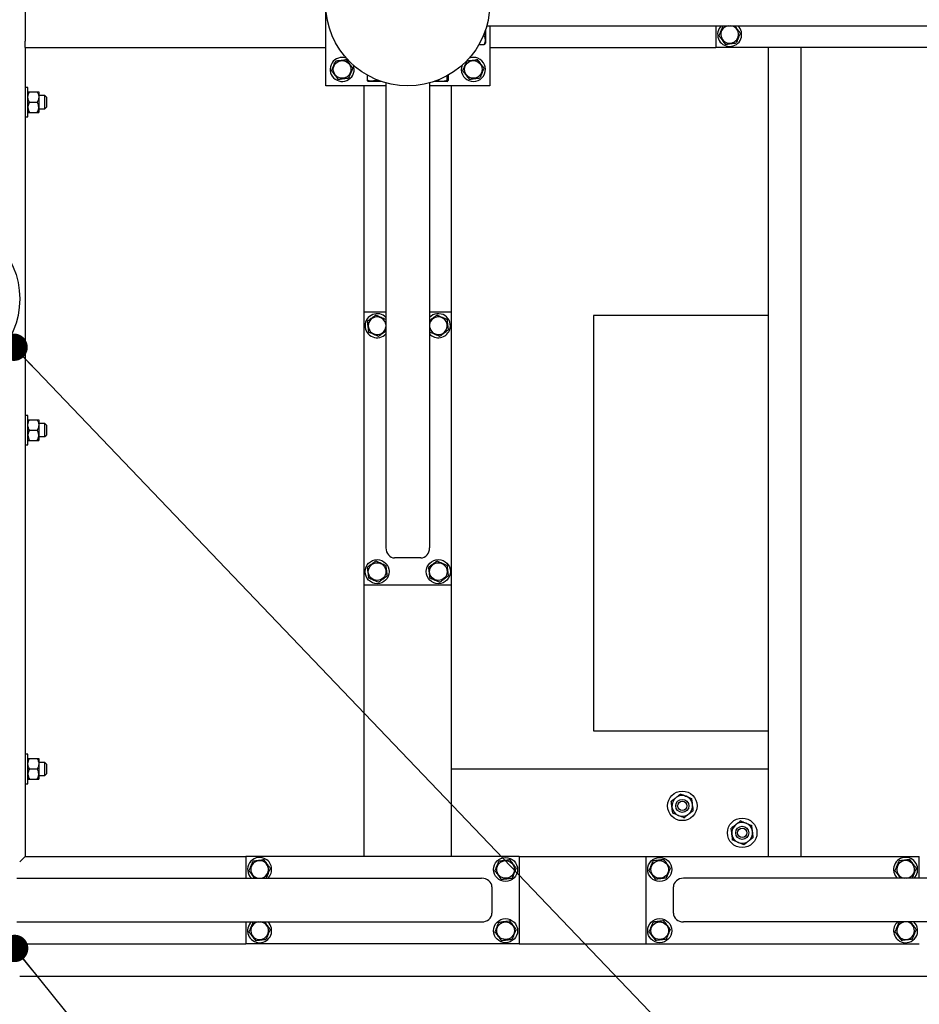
# Model space of a CAD drawing. Header units: millimetres. Extents: x 5 to 589, y 5 to 415.
# Tile 115 of 126: x 506 to 539, y 217 to 253. Entities that reach past the tile are written whole.
import ezdxf

# ---------------------------------------------------------------- set-up
doc = ezdxf.new("R2010")
doc.units = ezdxf.units.MM
doc.layers.add('COTES', color=1, linetype='Continuous')
doc.layers.add('NOTES', color=6, linetype='Continuous')
doc.layers.add('TRAIT-FORT', color=4, linetype='Continuous', lineweight=25)
doc.styles.add('SLDTEXTSTYLE0', font='TXT', dxfattribs={"width": 0.75})
doc.dimstyles.new('SLDDIMSTYLE0', dxfattribs={"dimtxt": 3, "dimasz": 2, "dimexe": 0, "dimexo": 0.0625, "dimgap": 0.75, "dimtad": 1, "dimdec": 0, "dimlfac": 25, "dimrnd": 1e-09, "dimzin": 12, "dimdsep": 46, "dimtxsty": 'SLDTEXTSTYLE0', "dimsah": 1, "dimcen": 0.09, "dimadec": 0, "dimazin": 3, "dimtfac": 1, "dimtdec": 0, "dimtofl": 0, "dimtmove": 0, "dimatfit": 3, "dimfxl": 1, "dimfrac": 2, "dimtolj": 1, "dimtzin": 12, "dimarcsym": 0})
doc.dimstyles.new('SLDDIMSTYLE2', dxfattribs={"dimtxt": 0.18, "dimasz": 1, "dimexe": 0, "dimexo": 0.0625, "dimgap": 0, "dimtad": 0, "dimtih": 1, "dimtoh": 1, "dimdec": 0, "dimrnd": 1e-09, "dimzin": 0, "dimdsep": 46, "dimtxsty": 'Standard', "dimblk1": 'DOT', "dimblk2": 'DOT', "dimsah": 1, "dimcen": 0.09, "dimadec": 0, "dimazin": 0, "dimtfac": 1, "dimtdec": 0, "dimtofl": 0, "dimtmove": 0, "dimatfit": 3, "dimldrblk": 'DOT', "dimfxl": 1, "dimfrac": 2, "dimtolj": 1, "dimtzin": 0, "dimarcsym": 0})

# ---------------------------------------------------------------- blocks, each defined once
blk = doc.blocks.new('_D_19')
at = {"layer": 'COTES', "color": 1, "transparency": 16777216}
for p, q in [((553.761, 218.255), (574.034, 218.255)), ((573.034, 218.255), (573.034, 186.655)), ((504.961, 186.655), (574.034, 186.655))]:
    blk.add_line(p, q, dxfattribs=at)
for points in [[(573.034, 218.255), (572.534, 216.255), (573.534, 216.255)], [(573.034, 186.655), (573.534, 188.655), (572.534, 188.655)]]:
    blk.add_solid(points, dxfattribs=at)
at = {"layer": 'COTES', "color": 1, "transparency": 16777216, "insert": (569.167, 199.13), "char_height": 3, "attachment_point": 1, "rotation": 90, "style": 'SLDTEXTSTYLE0'}
blk.add_mtext('790', dxfattribs=at)
blk = doc.blocks.new('_D_31')
at = {"layer": 'COTES', "color": 1, "transparency": 16777216}
for p, q in [((552.761, 217.255), (552.761, 171.231)), ((503.961, 185.655), (503.961, 171.231)), ((552.761, 172.231), (503.961, 172.231))]:
    blk.add_line(p, q, dxfattribs=at)
for points in [[(503.961, 172.231), (505.961, 171.731), (505.961, 172.731)], [(552.761, 172.231), (550.761, 172.731), (550.761, 171.731)]]:
    blk.add_solid(points, dxfattribs=at)
at = {"layer": 'COTES', "color": 1, "transparency": 16777216, "insert": (523.928, 176.099), "char_height": 3, "attachment_point": 1, "style": 'SLDTEXTSTYLE0'}
blk.add_mtext('1220', dxfattribs=at)
blk = doc.blocks.new('_Dot')
at = {"color": 0, "linetype": 'ByBlock', "lineweight": -2}
blk.add_line((-0.5, 0), (-1, 0), dxfattribs=at)
at = {"color": 0, "linetype": 'ByBlock', "const_width": 0.5}
blk.add_lwpolyline([(-0.25, 0, 1), (0.25, 0, 1)], format="xyb", close=True, dxfattribs=at)

msp = doc.modelspace()

# ---------------------------------------------------------------- linework, layer by layer
at = {"layer": 'TRAIT-FORT', "color": 4, "linetype": 'Continuous', "lineweight": 25}
for p, q in [((516.961, 250.855), (516.961, 256.855)), ((505.961, 255.215), (505.961, 252.495)), ((522.852, 253.055), (539.865, 253.055)), ((522.961, 253.055), (522.961, 250.855)), ((531.241, 253.055), (531.241, 252.255)), ((531.504, 253.048), (531.559, 253.055)), ((522.724, 252.686), (522.761, 252.686)), ((522.801, 252.888), (522.801, 252.412)), ((505.961, 252.255), (505.961, 252.495)), ((505.961, 252.255), (516.961, 252.255)), ((505.961, 252.255), (505.961, 222.655)), ((522.569, 252.373), (522.761, 252.373)), ((522.79, 252.392), (522.801, 252.412)), ((522.961, 252.255), (531.241, 252.255)), ((541.241, 252.255), (531.241, 252.255)), ((533.161, 222.655), (533.161, 252.255)), ((534.361, 222.655), (534.361, 252.255)), ((518.479, 251.246), (518.479, 251.055)), ((521.394, 251.219), (521.394, 251.055)), ((521.443, 251.246), (521.443, 251.055)), ((519.161, 250.855), (516.961, 250.855)), ((518.361, 242.575), (518.361, 250.855)), ((518.498, 251.026), (518.518, 251.015)), ((518.994, 251.015), (518.518, 251.015)), ((518.792, 251.092), (518.792, 251.055)), ((519.161, 250.964), (519.161, 233.95)), ((520.761, 250.964), (520.761, 233.95)), ((522.961, 250.855), (520.761, 250.855)), ((521.404, 251.015), (520.928, 251.015)), ((521.404, 251.015), (521.423, 251.026)), ((521.561, 242.575), (521.561, 250.855)), ((506.061, 250.795), (505.961, 250.795)), ((506.061, 250.342), (506.061, 250.795)), ((506.12, 250.635), (506.402, 250.635)), ((506.461, 250.635), (506.461, 250.445)), ((506.681, 250.495), (506.461, 250.495)), ((506.461, 250.445), (506.461, 250.065)), ((506.741, 250.435), (506.681, 250.495)), ((506.681, 250.255), (506.681, 250.495)), ((506.061, 249.715), (506.061, 250.342)), ((506.12, 250.255), (506.402, 250.255)), ((506.681, 250.015), (506.681, 250.255)), ((506.741, 250.435), (506.741, 250.255)), ((506.741, 250.255), (506.741, 250.075)), ((506.12, 249.875), (506.402, 249.875)), ((506.461, 250.065), (506.461, 249.875)), ((506.461, 250.015), (506.681, 250.015)), ((506.681, 250.015), (506.741, 250.075)), ((505.961, 249.715), (506.061, 249.715)), ((519.161, 242.575), (518.361, 242.575)), ((518.361, 232.575), (518.361, 242.575)), ((521.561, 242.575), (520.761, 242.575)), ((521.561, 232.575), (521.561, 242.575)), ((519.154, 242.312), (519.161, 242.257)), ((526.761, 242.455), (526.761, 227.255)), ((533.161, 242.455), (526.761, 242.455)), ((506.061, 238.795), (505.961, 238.795)), ((506.061, 238.342), (506.061, 238.795)), ((506.12, 238.635), (506.402, 238.635)), ((506.461, 238.635), (506.461, 238.445)), ((506.061, 237.715), (506.061, 238.342)), ((506.12, 238.255), (506.402, 238.255)), ((506.681, 238.495), (506.461, 238.495)), ((506.461, 238.445), (506.461, 238.065)), ((506.741, 238.435), (506.681, 238.495)), ((506.681, 238.255), (506.681, 238.495)), ((506.681, 238.015), (506.681, 238.255)), ((506.741, 238.435), (506.741, 238.255)), ((506.741, 238.255), (506.741, 238.075)), ((506.12, 237.875), (506.402, 237.875)), ((506.461, 238.065), (506.461, 237.875)), ((506.461, 238.015), (506.681, 238.015)), ((506.681, 238.015), (506.741, 238.075)), ((505.961, 237.715), (506.061, 237.715)), ((520.441, 233.575), (519.481, 233.575)), ((521.561, 232.575), (518.361, 232.575)), ((518.361, 222.655), (518.361, 232.575)), ((521.561, 222.655), (521.561, 232.575)), ((526.761, 227.255), (533.161, 227.255)), ((506.061, 226.395), (505.961, 226.395)), ((506.061, 225.942), (506.061, 226.395)), ((506.061, 225.315), (506.061, 225.942)), ((506.12, 226.235), (506.402, 226.235)), ((506.461, 226.235), (506.461, 226.045)), ((506.681, 226.095), (506.461, 226.095)), ((506.461, 226.045), (506.461, 225.665)), ((506.741, 226.035), (506.681, 226.095)), ((506.681, 225.855), (506.681, 226.095)), ((506.741, 226.035), (506.741, 225.855)), ((506.12, 225.855), (506.402, 225.855)), ((506.461, 225.665), (506.461, 225.475)), ((506.461, 225.615), (506.681, 225.615)), ((506.681, 225.615), (506.681, 225.855)), ((506.681, 225.615), (506.741, 225.675)), ((506.741, 225.855), (506.741, 225.675)), ((521.561, 225.855), (533.161, 225.855)), ((505.961, 225.315), (506.061, 225.315)), ((506.12, 225.475), (506.402, 225.475)), ((505.761, 222.455), (505.961, 222.655)), ((505.961, 222.655), (505.761, 222.455)), ((505.961, 222.655), (514.041, 222.655)), ((514.041, 222.655), (514.041, 221.855)), ((524.041, 222.655), (514.041, 222.655)), ((524.041, 222.655), (524.041, 219.455)), ((524.041, 222.655), (528.681, 222.655)), ((528.681, 219.455), (528.681, 222.655)), ((528.681, 222.655), (538.681, 222.655)), ((538.681, 221.855), (538.681, 222.655)), ((505.652, 221.855), (522.665, 221.855)), ((547.07, 221.855), (530.056, 221.855)), ((538.418, 221.862), (538.363, 221.855)), ((523.041, 221.535), (523.041, 220.575)), ((529.681, 220.575), (529.681, 221.535)), ((505.652, 220.255), (522.665, 220.255)), ((514.041, 220.255), (514.041, 219.455)), ((514.304, 220.248), (514.359, 220.255)), ((547.07, 220.255), (530.056, 220.255)), ((505.761, 219.455), (514.041, 219.455)), ((524.041, 219.455), (514.041, 219.455)), ((524.041, 219.455), (528.681, 219.455)), ((528.681, 219.455), (538.681, 219.455)), ((546.961, 218.255), (505.761, 218.255))]:
    msp.add_line(p, q, dxfattribs=at)
for centre, radius in [((519.961, 253.855), 3), ((517.561, 251.455), 0.323), ((522.361, 251.455), 0.323), ((502.761, 243.055), 3), ((518.841, 233.075), 0.44), ((521.081, 233.075), 0.44), ((518.841, 233.075), 0.323), ((521.081, 233.075), 0.323), ((530.008, 224.502), 0.54), ((530.008, 224.502), 0.24), ((530.008, 224.502), 0.17), ((532.201, 223.517), 0.54), ((532.201, 223.517), 0.24), ((532.201, 223.517), 0.17), ((523.541, 222.175), 0.44), ((523.541, 222.175), 0.323), ((529.181, 222.175), 0.44), ((529.181, 222.175), 0.323), ((523.541, 219.935), 0.44), ((523.541, 219.935), 0.323), ((529.181, 219.935), 0.44), ((529.181, 219.935), 0.323)]:
    msp.add_circle(centre, radius, dxfattribs=at)
for centre, radius, start, end in [((531.741, 252.735), 0.44, 133.3418, 46.6582), ((531.741, 252.735), 0.323, 97.0938, 82.1849), ((517.561, 251.455), 0.44, 69.6977, 20.3023), ((522.361, 251.455), 0.44, 67.2765, 110.3023), ((522.361, 251.455), 0.44, 159.6977, 67.2765), ((518.841, 242.075), 0.44, 43.3418, 316.6582), ((521.081, 242.075), 0.44, 337.2765, 136.6582), ((518.841, 242.075), 0.323, 7.0938, 352.1849), ((521.081, 242.075), 0.323, 7.0938, 172.1849), ((521.081, 242.075), 0.323, 187.8151, 7.0938), ((521.081, 242.075), 0.44, 223.3418, 337.2765), ((530.008, 224.502), 0.38, 67.1868, 127.1868), ((530.008, 224.502), 0.38, 127.1868, 187.1868), ((530.008, 224.502), 0.38, 7.1868, 67.1868), ((530.008, 224.502), 0.38, 307.1868, 7.1868), ((530.008, 224.502), 0.38, 187.1868, 247.1868), ((530.008, 224.502), 0.38, 247.1868, 307.1868), ((532.201, 223.517), 0.38, 127.1868, 187.1868), ((532.201, 223.517), 0.38, 67.1868, 127.1868), ((532.201, 223.517), 0.38, 7.1868, 67.1868), ((532.201, 223.517), 0.38, 187.1868, 247.1868), ((532.201, 223.517), 0.38, 307.1868, 7.1868), ((532.201, 223.517), 0.38, 247.1868, 307.1868), ((514.541, 222.175), 0.44, 67.2765, 226.6582), ((514.541, 222.175), 0.323, 97.0938, 262.1849), ((514.541, 222.175), 0.323, 277.8151, 97.0938), ((514.541, 222.175), 0.44, 313.3418, 67.2765), ((538.181, 222.175), 0.44, 313.3418, 226.6582), ((538.181, 222.175), 0.323, 277.0938, 262.1849), ((514.541, 219.935), 0.44, 133.3418, 46.6582), ((514.541, 219.935), 0.323, 97.0938, 82.1849), ((538.181, 219.935), 0.44, 133.3418, 247.2765), ((538.181, 219.935), 0.323, 97.8151, 277.0938), ((538.181, 219.935), 0.44, 247.2765, 46.6582), ((538.181, 219.935), 0.323, 277.0938, 82.1849)]:
    msp.add_arc(centre, radius, start, end, dxfattribs=at)
for centre, major_axis, start_param, end_param in [((519.481, 233.95), (0, -0.375), 4.712389, 6.283185), ((520.441, 233.95), (0, -0.375), 0, 1.570796), ((522.665, 221.535), (0.375, 0), 0, 1.570796), ((530.056, 221.535), (-0.375, 0), 4.712389, 6.283185), ((522.665, 220.575), (0.375, 0), 4.712389, 6.283185), ((530.056, 220.575), (-0.375, 0), 0, 1.570796)]:
    msp.add_ellipse(centre, major_axis=major_axis, ratio=0.852263, start_param=start_param, end_param=end_param, dxfattribs=at)
for points, knots in [([(531.351, 252.686), (531.365, 252.718), (531.391, 252.781), (531.431, 252.875), (531.469, 252.965), (531.492, 253.02), (531.504, 253.048)], [0, 0, 0, 0, 0.264605, 0.534948, 0.765343, 1, 1, 1, 1]), ([(532.13, 252.783), (532.11, 252.811), (532.068, 252.866), (532.007, 252.947), (531.959, 253.011), (531.933, 253.045), (531.925, 253.055)], [0, 0, 0, 0, 0.305751, 0.618131, 0.884353, 1, 1, 1, 1]), ([(522.761, 252.686), (522.77, 252.718), (522.787, 252.777), (522.789, 252.838), (522.79, 252.866)], [0, 0, 0, 0, 0.533105, 1, 1, 1, 1]), ([(522.761, 252.686), (522.769, 252.659), (522.787, 252.604), (522.794, 252.523), (522.784, 252.445), (522.769, 252.397), (522.761, 252.373)], [0, 0, 0, 0, 0.264605, 0.534948, 0.765343, 1, 1, 1, 1]), ([(531.351, 252.686), (531.372, 252.659), (531.413, 252.604), (531.475, 252.523), (531.534, 252.445), (531.57, 252.397), (531.588, 252.373)], [0, 0, 0, 0, 0.264605, 0.534948, 0.765343, 1, 1, 1, 1]), ([(532.13, 252.783), (532.117, 252.752), (532.09, 252.689), (532.051, 252.595), (532.013, 252.505), (531.989, 252.45), (531.978, 252.422)], [0, 0, 0, 0, 0.264605, 0.534948, 0.765343, 1, 1, 1, 1]), ([(522.761, 252.373), (522.775, 252.379), (522.79, 252.386), (522.789, 252.392), (522.789, 252.392)], [0, 0, 0, 0, 0.977492, 1, 1, 1, 1]), ([(531.588, 252.373), (531.638, 252.379), (531.72, 252.39), (531.839, 252.404), (531.919, 252.414), (531.965, 252.42), (531.978, 252.422)], [0, 0, 0, 0, 0.385549, 0.637642, 0.896546, 1, 1, 1, 1]), ([(517.171, 251.406), (517.185, 251.438), (517.211, 251.501), (517.251, 251.595), (517.289, 251.685), (517.312, 251.74), (517.324, 251.768)], [0, 0, 0, 0, 0.264605, 0.534948, 0.765343, 1, 1, 1, 1]), ([(517.324, 251.768), (517.374, 251.774), (517.456, 251.784), (517.575, 251.799), (517.655, 251.809), (517.701, 251.815), (517.714, 251.817)], [0, 0, 0, 0, 0.3855495, 0.6376419, 0.8965462, 1, 1, 1, 1]), ([(517.95, 251.503), (517.93, 251.531), (517.888, 251.586), (517.827, 251.667), (517.768, 251.745), (517.732, 251.793), (517.714, 251.817)], [0, 0, 0, 0, 0.264605, 0.534948, 0.765343, 1, 1, 1, 1]), ([(521.971, 251.406), (521.985, 251.438), (522.011, 251.501), (522.051, 251.595), (522.089, 251.685), (522.112, 251.74), (522.124, 251.768)], [0, 0, 0, 0, 0.264605, 0.534948, 0.765343, 1, 1, 1, 1]), ([(522.124, 251.768), (522.174, 251.774), (522.256, 251.784), (522.375, 251.799), (522.455, 251.809), (522.501, 251.815), (522.514, 251.817)], [0, 0, 0, 0, 0.3855495, 0.6376419, 0.8965462, 1, 1, 1, 1]), ([(522.75, 251.503), (522.73, 251.531), (522.688, 251.586), (522.627, 251.667), (522.568, 251.745), (522.532, 251.793), (522.514, 251.817)], [0, 0, 0, 0, 0.264605, 0.534948, 0.765343, 1, 1, 1, 1]), ([(517.171, 251.406), (517.192, 251.379), (517.233, 251.324), (517.295, 251.243), (517.354, 251.165), (517.39, 251.117), (517.408, 251.093)], [0, 0, 0, 0, 0.264605, 0.534948, 0.765343, 1, 1, 1, 1]), ([(517.95, 251.503), (517.937, 251.472), (517.91, 251.409), (517.871, 251.315), (517.833, 251.225), (517.809, 251.17), (517.798, 251.142)], [0, 0, 0, 0, 0.264605, 0.534948, 0.765343, 1, 1, 1, 1]), ([(521.971, 251.406), (521.992, 251.379), (522.033, 251.324), (522.095, 251.243), (522.154, 251.165), (522.19, 251.117), (522.208, 251.093)], [0, 0, 0, 0, 0.264605, 0.534948, 0.765343, 1, 1, 1, 1]), ([(522.75, 251.503), (522.737, 251.472), (522.71, 251.409), (522.671, 251.315), (522.633, 251.225), (522.609, 251.17), (522.598, 251.142)], [0, 0, 0, 0, 0.264605, 0.534948, 0.765343, 1, 1, 1, 1]), ([(517.408, 251.093), (517.458, 251.099), (517.54, 251.11), (517.659, 251.124), (517.739, 251.134), (517.785, 251.14), (517.798, 251.142)], [0, 0, 0, 0, 0.385549, 0.637642, 0.896546, 1, 1, 1, 1]), ([(518.479, 251.055), (518.485, 251.041), (518.492, 251.026), (518.498, 251.027), (518.498, 251.027)], [0, 0, 0, 0, 0.977492, 1, 1, 1, 1]), ([(518.792, 251.055), (518.765, 251.046), (518.71, 251.029), (518.629, 251.022), (518.551, 251.032), (518.503, 251.047), (518.479, 251.055)], [0, 0, 0, 0, 0.2646049, 0.5349477, 0.7653431, 1, 1, 1, 1]), ([(518.792, 251.055), (518.824, 251.046), (518.887, 251.028), (518.953, 251.026), (518.986, 251.025)], [0, 0, 0, 0, 0.49485, 1, 1, 1, 1]), ([(521.032, 251.055), (521.064, 251.046), (521.127, 251.029), (521.221, 251.022), (521.311, 251.032), (521.366, 251.047), (521.394, 251.055)], [0, 0, 0, 0, 0.264605, 0.534948, 0.765343, 1, 1, 1, 1]), ([(521.394, 251.055), (521.4, 251.043), (521.41, 251.023), (521.425, 251.025), (521.435, 251.039), (521.441, 251.051), (521.443, 251.055)], [0, 0, 0, 0, 0.385549, 0.637642, 0.896546, 1, 1, 1, 1]), ([(522.208, 251.093), (522.258, 251.099), (522.34, 251.11), (522.459, 251.124), (522.539, 251.134), (522.585, 251.14), (522.598, 251.142)], [0, 0, 0, 0, 0.385549, 0.637642, 0.896546, 1, 1, 1, 1]), ([(506.061, 250.445), (506.064, 250.478), (506.071, 250.545), (506.104, 250.605), (506.12, 250.635)], [0, 0, 0, 0, 0.504, 1, 1, 1, 1]), ([(506.061, 250.635), (506.062, 250.635), (506.065, 250.635), (506.086, 250.635), (506.108, 250.635), (506.12, 250.635)], [0, 0, 0, 0, 0.30999, 0.629546, 1, 1, 1, 1]), ([(506.12, 250.255), (506.106, 250.281), (506.078, 250.334), (506.062, 250.4), (506.061, 250.437), (506.061, 250.445)], [0, 0, 0, 0, 0.432385, 0.879554, 1, 1, 1, 1]), ([(506.402, 250.635), (506.416, 250.609), (506.444, 250.556), (506.46, 250.49), (506.461, 250.453), (506.461, 250.445)], [0, 0, 0, 0, 0.432385, 0.879554, 1, 1, 1, 1]), ([(506.402, 250.635), (506.414, 250.635), (506.436, 250.635), (506.457, 250.635), (506.459, 250.635), (506.461, 250.635)], [0, 0, 0, 0, 0.370457, 0.681018, 1, 1, 1, 1]), ([(506.461, 250.445), (506.457, 250.412), (506.451, 250.345), (506.418, 250.285), (506.402, 250.255)], [0, 0, 0, 0, 0.504, 1, 1, 1, 1]), ([(506.12, 250.255), (506.106, 250.229), (506.078, 250.176), (506.062, 250.11), (506.061, 250.073), (506.061, 250.065)], [0, 0, 0, 0, 0.432385, 0.879554, 1, 1, 1, 1]), ([(506.461, 250.065), (506.457, 250.098), (506.451, 250.165), (506.418, 250.225), (506.402, 250.255)], [0, 0, 0, 0, 0.504, 1, 1, 1, 1]), ([(506.061, 250.065), (506.064, 250.032), (506.071, 249.965), (506.104, 249.905), (506.12, 249.875)], [0, 0, 0, 0, 0.504, 1, 1, 1, 1]), ([(506.061, 249.875), (506.062, 249.875), (506.065, 249.875), (506.086, 249.875), (506.108, 249.875), (506.12, 249.875)], [0, 0, 0, 0, 0.30999, 0.629546, 1, 1, 1, 1]), ([(506.402, 249.875), (506.416, 249.901), (506.444, 249.954), (506.46, 250.02), (506.461, 250.057), (506.461, 250.065)], [0, 0, 0, 0, 0.432385, 0.879554, 1, 1, 1, 1]), ([(506.402, 249.875), (506.414, 249.875), (506.436, 249.875), (506.457, 249.875), (506.459, 249.875), (506.461, 249.875)], [0, 0, 0, 0, 0.370457, 0.681018, 1, 1, 1, 1]), ([(518.792, 242.465), (518.765, 242.444), (518.71, 242.402), (518.629, 242.341), (518.551, 242.282), (518.503, 242.246), (518.479, 242.228)], [0, 0, 0, 0, 0.264605, 0.534948, 0.765343, 1, 1, 1, 1]), ([(518.479, 242.228), (518.485, 242.178), (518.496, 242.096), (518.51, 241.977), (518.52, 241.897), (518.526, 241.851), (518.528, 241.838)], [0, 0, 0, 0, 0.385549, 0.637642, 0.896546, 1, 1, 1, 1]), ([(518.792, 242.465), (518.824, 242.451), (518.887, 242.424), (518.981, 242.385), (519.071, 242.347), (519.126, 242.323), (519.154, 242.312)], [0, 0, 0, 0, 0.264605, 0.534948, 0.765343, 1, 1, 1, 1]), ([(521.032, 242.465), (521.005, 242.444), (520.95, 242.402), (520.869, 242.341), (520.805, 242.293), (520.771, 242.267), (520.761, 242.259)], [0, 0, 0, 0, 0.305751, 0.618131, 0.884353, 1, 1, 1, 1]), ([(521.032, 242.465), (521.064, 242.451), (521.127, 242.424), (521.221, 242.385), (521.311, 242.347), (521.366, 242.323), (521.394, 242.312)], [0, 0, 0, 0, 0.264605, 0.534948, 0.765343, 1, 1, 1, 1]), ([(521.394, 242.312), (521.4, 242.262), (521.41, 242.18), (521.425, 242.061), (521.435, 241.981), (521.441, 241.935), (521.443, 241.922)], [0, 0, 0, 0, 0.385549, 0.637642, 0.896546, 1, 1, 1, 1]), ([(518.889, 241.685), (518.858, 241.699), (518.795, 241.725), (518.7, 241.765), (518.611, 241.803), (518.556, 241.826), (518.528, 241.838)], [0, 0, 0, 0, 0.2646049, 0.5349477, 0.7653431, 1, 1, 1, 1]), ([(518.889, 241.685), (518.917, 241.706), (518.971, 241.747), (519.053, 241.809), (519.117, 241.857), (519.151, 241.883), (519.161, 241.891)], [0, 0, 0, 0, 0.305751, 0.618131, 0.884353, 1, 1, 1, 1]), ([(520.761, 241.893), (520.762, 241.888), (520.764, 241.869), (520.766, 241.851), (520.768, 241.838)], [0, 0, 0, 0, 0.277734, 1, 1, 1, 1]), ([(521.129, 241.685), (521.098, 241.699), (521.035, 241.725), (520.94, 241.765), (520.851, 241.803), (520.796, 241.826), (520.768, 241.838)], [0, 0, 0, 0, 0.2646049, 0.5349477, 0.7653431, 1, 1, 1, 1]), ([(521.129, 241.685), (521.157, 241.706), (521.211, 241.747), (521.293, 241.809), (521.371, 241.868), (521.418, 241.904), (521.443, 241.922)], [0, 0, 0, 0, 0.264605, 0.534948, 0.765343, 1, 1, 1, 1]), ([(506.061, 238.445), (506.064, 238.478), (506.071, 238.545), (506.104, 238.605), (506.12, 238.635)], [0, 0, 0, 0, 0.504, 1, 1, 1, 1]), ([(506.061, 238.635), (506.062, 238.635), (506.065, 238.635), (506.086, 238.635), (506.108, 238.635), (506.12, 238.635)], [0, 0, 0, 0, 0.30999, 0.629546, 1, 1, 1, 1]), ([(506.402, 238.635), (506.416, 238.609), (506.444, 238.556), (506.46, 238.49), (506.461, 238.453), (506.461, 238.445)], [0, 0, 0, 0, 0.432385, 0.879554, 1, 1, 1, 1]), ([(506.402, 238.635), (506.414, 238.635), (506.436, 238.635), (506.457, 238.635), (506.459, 238.635), (506.461, 238.635)], [0, 0, 0, 0, 0.370457, 0.681018, 1, 1, 1, 1]), ([(506.12, 238.255), (506.106, 238.281), (506.078, 238.334), (506.062, 238.4), (506.061, 238.437), (506.061, 238.445)], [0, 0, 0, 0, 0.432385, 0.879554, 1, 1, 1, 1]), ([(506.12, 238.255), (506.106, 238.229), (506.078, 238.176), (506.062, 238.11), (506.061, 238.073), (506.061, 238.065)], [0, 0, 0, 0, 0.432385, 0.879554, 1, 1, 1, 1]), ([(506.461, 238.445), (506.457, 238.412), (506.451, 238.345), (506.418, 238.285), (506.402, 238.255)], [0, 0, 0, 0, 0.504, 1, 1, 1, 1]), ([(506.461, 238.065), (506.457, 238.098), (506.451, 238.165), (506.418, 238.225), (506.402, 238.255)], [0, 0, 0, 0, 0.504, 1, 1, 1, 1]), ([(506.061, 238.065), (506.064, 238.032), (506.071, 237.965), (506.104, 237.905), (506.12, 237.875)], [0, 0, 0, 0, 0.504, 1, 1, 1, 1]), ([(506.061, 237.875), (506.062, 237.875), (506.065, 237.875), (506.086, 237.875), (506.108, 237.875), (506.12, 237.875)], [0, 0, 0, 0, 0.30999, 0.629546, 1, 1, 1, 1]), ([(506.402, 237.875), (506.416, 237.901), (506.444, 237.954), (506.46, 238.02), (506.461, 238.057), (506.461, 238.065)], [0, 0, 0, 0, 0.432385, 0.879554, 1, 1, 1, 1]), ([(506.402, 237.875), (506.414, 237.875), (506.436, 237.875), (506.457, 237.875), (506.459, 237.875), (506.461, 237.875)], [0, 0, 0, 0, 0.370457, 0.681018, 1, 1, 1, 1]), ([(518.792, 233.465), (518.765, 233.444), (518.71, 233.402), (518.629, 233.341), (518.551, 233.282), (518.503, 233.246), (518.479, 233.228)], [0, 0, 0, 0, 0.264605, 0.534948, 0.765343, 1, 1, 1, 1]), ([(518.479, 233.228), (518.485, 233.178), (518.496, 233.096), (518.51, 232.977), (518.52, 232.897), (518.526, 232.851), (518.528, 232.838)], [0, 0, 0, 0, 0.385549, 0.637642, 0.896546, 1, 1, 1, 1]), ([(518.792, 233.465), (518.824, 233.451), (518.887, 233.424), (518.981, 233.385), (519.071, 233.347), (519.126, 233.323), (519.154, 233.312)], [0, 0, 0, 0, 0.264605, 0.534948, 0.765343, 1, 1, 1, 1]), ([(519.154, 233.312), (519.16, 233.262), (519.17, 233.18), (519.185, 233.061), (519.195, 232.981), (519.201, 232.935), (519.203, 232.922)], [0, 0, 0, 0, 0.385549, 0.637642, 0.896546, 1, 1, 1, 1]), ([(521.032, 233.465), (521.005, 233.444), (520.95, 233.402), (520.869, 233.341), (520.791, 233.282), (520.743, 233.246), (520.719, 233.228)], [0, 0, 0, 0, 0.264605, 0.534948, 0.765343, 1, 1, 1, 1]), ([(520.719, 233.228), (520.725, 233.178), (520.736, 233.096), (520.75, 232.977), (520.76, 232.897), (520.766, 232.851), (520.768, 232.838)], [0, 0, 0, 0, 0.385549, 0.637642, 0.896546, 1, 1, 1, 1]), ([(521.032, 233.465), (521.064, 233.451), (521.127, 233.424), (521.221, 233.385), (521.311, 233.347), (521.366, 233.323), (521.394, 233.312)], [0, 0, 0, 0, 0.264605, 0.534948, 0.765343, 1, 1, 1, 1]), ([(521.394, 233.312), (521.4, 233.262), (521.41, 233.18), (521.425, 233.061), (521.435, 232.981), (521.441, 232.935), (521.443, 232.922)], [0, 0, 0, 0, 0.385549, 0.637642, 0.896546, 1, 1, 1, 1]), ([(518.889, 232.685), (518.858, 232.699), (518.795, 232.725), (518.7, 232.765), (518.611, 232.803), (518.556, 232.826), (518.528, 232.838)], [0, 0, 0, 0, 0.2646049, 0.5349477, 0.7653431, 1, 1, 1, 1]), ([(518.889, 232.685), (518.917, 232.706), (518.971, 232.747), (519.053, 232.809), (519.131, 232.868), (519.178, 232.904), (519.203, 232.922)], [0, 0, 0, 0, 0.264605, 0.534948, 0.765343, 1, 1, 1, 1]), ([(521.129, 232.685), (521.098, 232.699), (521.035, 232.725), (520.94, 232.765), (520.851, 232.803), (520.796, 232.826), (520.768, 232.838)], [0, 0, 0, 0, 0.2646049, 0.5349477, 0.7653431, 1, 1, 1, 1]), ([(521.129, 232.685), (521.157, 232.706), (521.211, 232.747), (521.293, 232.809), (521.371, 232.868), (521.418, 232.904), (521.443, 232.922)], [0, 0, 0, 0, 0.264605, 0.534948, 0.765343, 1, 1, 1, 1]), ([(506.061, 226.045), (506.064, 226.078), (506.071, 226.145), (506.104, 226.205), (506.12, 226.235)], [0, 0, 0, 0, 0.504, 1, 1, 1, 1]), ([(506.061, 226.235), (506.062, 226.235), (506.065, 226.235), (506.086, 226.235), (506.108, 226.235), (506.12, 226.235)], [0, 0, 0, 0, 0.30999, 0.629546, 1, 1, 1, 1]), ([(506.12, 225.855), (506.106, 225.881), (506.078, 225.934), (506.062, 226), (506.061, 226.037), (506.061, 226.045)], [0, 0, 0, 0, 0.432385, 0.879554, 1, 1, 1, 1]), ([(506.402, 226.235), (506.416, 226.209), (506.444, 226.156), (506.46, 226.09), (506.461, 226.053), (506.461, 226.045)], [0, 0, 0, 0, 0.432385, 0.879554, 1, 1, 1, 1]), ([(506.402, 226.235), (506.414, 226.235), (506.436, 226.235), (506.457, 226.235), (506.459, 226.235), (506.461, 226.235)], [0, 0, 0, 0, 0.370457, 0.681018, 1, 1, 1, 1]), ([(506.461, 226.045), (506.457, 226.012), (506.451, 225.945), (506.418, 225.885), (506.402, 225.855)], [0, 0, 0, 0, 0.504, 1, 1, 1, 1]), ([(506.12, 225.855), (506.106, 225.829), (506.078, 225.776), (506.062, 225.71), (506.061, 225.673), (506.061, 225.665)], [0, 0, 0, 0, 0.432385, 0.879554, 1, 1, 1, 1]), ([(506.061, 225.665), (506.064, 225.632), (506.071, 225.565), (506.104, 225.505), (506.12, 225.475)], [0, 0, 0, 0, 0.504, 1, 1, 1, 1]), ([(506.461, 225.665), (506.457, 225.698), (506.451, 225.765), (506.418, 225.825), (506.402, 225.855)], [0, 0, 0, 0, 0.504, 1, 1, 1, 1]), ([(506.402, 225.475), (506.416, 225.501), (506.444, 225.554), (506.46, 225.62), (506.461, 225.657), (506.461, 225.665)], [0, 0, 0, 0, 0.432385, 0.879554, 1, 1, 1, 1]), ([(506.061, 225.475), (506.062, 225.475), (506.065, 225.475), (506.086, 225.475), (506.108, 225.475), (506.12, 225.475)], [0, 0, 0, 0, 0.30999, 0.629546, 1, 1, 1, 1]), ([(506.402, 225.475), (506.414, 225.475), (506.436, 225.475), (506.457, 225.475), (506.459, 225.475), (506.461, 225.475)], [0, 0, 0, 0, 0.370457, 0.681018, 1, 1, 1, 1]), ([(529.953, 224.937), (529.93, 224.919), (529.881, 224.882), (529.82, 224.836), (529.786, 224.81), (529.779, 224.805)], [0, 0, 0, 0, 0.4323851, 0.8795539, 1, 1, 1, 1]), ([(529.953, 224.937), (529.981, 224.925), (530.037, 224.902), (530.107, 224.872), (530.147, 224.856), (530.156, 224.852)], [0, 0, 0, 0, 0.4323851, 0.8795539, 1, 1, 1, 1]), ([(529.779, 224.805), (529.748, 224.781), (529.687, 224.735), (529.631, 224.693), (529.604, 224.672)], [0, 0, 0, 0, 0.504, 1, 1, 1, 1]), ([(529.631, 224.454), (529.628, 224.478), (529.622, 224.525), (529.613, 224.599), (529.607, 224.646), (529.604, 224.672)], [0, 0, 0, 0, 0.30999, 0.629546, 1, 1, 1, 1]), ([(530.156, 224.852), (530.191, 224.837), (530.262, 224.807), (530.326, 224.78), (530.358, 224.767)], [0, 0, 0, 0, 0.504, 1, 1, 1, 1]), ([(530.385, 224.549), (530.382, 224.573), (530.376, 224.621), (530.367, 224.694), (530.361, 224.742), (530.358, 224.767)], [0, 0, 0, 0, 0.30999, 0.629546, 1, 1, 1, 1]), ([(530.413, 224.332), (530.411, 224.348), (530.406, 224.388), (530.397, 224.457), (530.39, 224.515), (530.386, 224.546), (530.385, 224.549)], [0, 0, 0, 0, 0.237039, 0.589019, 0.951631, 1, 1, 1, 1]), ([(529.659, 224.237), (529.657, 224.253), (529.652, 224.293), (529.643, 224.362), (529.636, 224.419), (529.632, 224.451), (529.631, 224.454)], [0, 0, 0, 0, 0.237039, 0.589019, 0.951631, 1, 1, 1, 1]), ([(529.861, 224.152), (529.825, 224.166), (529.755, 224.196), (529.691, 224.223), (529.659, 224.237)], [0, 0, 0, 0, 0.504, 1, 1, 1, 1]), ([(530.063, 224.066), (530.036, 224.078), (529.979, 224.102), (529.909, 224.131), (529.869, 224.148), (529.861, 224.152)], [0, 0, 0, 0, 0.432385, 0.879554, 1, 1, 1, 1]), ([(530.063, 224.066), (530.087, 224.085), (530.136, 224.122), (530.196, 224.167), (530.231, 224.193), (530.238, 224.199)], [0, 0, 0, 0, 0.4323851, 0.8795539, 1, 1, 1, 1]), ([(530.238, 224.199), (530.269, 224.222), (530.33, 224.269), (530.385, 224.311), (530.413, 224.332)], [0, 0, 0, 0, 0.504, 1, 1, 1, 1]), ([(531.971, 223.82), (531.94, 223.797), (531.879, 223.75), (531.824, 223.708), (531.796, 223.687)], [0, 0, 0, 0, 0.504, 1, 1, 1, 1]), ([(532.146, 223.953), (532.122, 223.934), (532.073, 223.897), (532.013, 223.852), (531.978, 223.826), (531.971, 223.82)], [0, 0, 0, 0, 0.4323851, 0.8795539, 1, 1, 1, 1]), ([(532.146, 223.953), (532.174, 223.941), (532.23, 223.917), (532.3, 223.888), (532.34, 223.871), (532.348, 223.867)], [0, 0, 0, 0, 0.4323851, 0.8795539, 1, 1, 1, 1]), ([(532.348, 223.867), (532.384, 223.853), (532.454, 223.823), (532.519, 223.796), (532.55, 223.782)], [0, 0, 0, 0, 0.504, 1, 1, 1, 1]), ([(532.578, 223.565), (532.575, 223.588), (532.569, 223.636), (532.56, 223.709), (532.554, 223.757), (532.55, 223.782)], [0, 0, 0, 0, 0.30999, 0.629546, 1, 1, 1, 1]), ([(531.824, 223.47), (531.821, 223.493), (531.815, 223.541), (531.806, 223.614), (531.8, 223.662), (531.796, 223.687)], [0, 0, 0, 0, 0.30999, 0.629546, 1, 1, 1, 1]), ([(531.851, 223.252), (531.849, 223.268), (531.844, 223.309), (531.835, 223.377), (531.828, 223.435), (531.824, 223.466), (531.824, 223.47)], [0, 0, 0, 0, 0.237039, 0.589019, 0.951631, 1, 1, 1, 1]), ([(532.605, 223.347), (532.603, 223.363), (532.598, 223.404), (532.59, 223.472), (532.582, 223.53), (532.578, 223.561), (532.578, 223.565)], [0, 0, 0, 0, 0.237039, 0.589019, 0.951631, 1, 1, 1, 1]), ([(532.053, 223.167), (532.018, 223.182), (531.947, 223.212), (531.883, 223.239), (531.851, 223.252)], [0, 0, 0, 0, 0.504, 1, 1, 1, 1]), ([(532.256, 223.082), (532.228, 223.094), (532.172, 223.117), (532.102, 223.147), (532.062, 223.163), (532.053, 223.167)], [0, 0, 0, 0, 0.432385, 0.879554, 1, 1, 1, 1]), ([(532.256, 223.082), (532.28, 223.1), (532.328, 223.137), (532.389, 223.183), (532.423, 223.209), (532.431, 223.214)], [0, 0, 0, 0, 0.4323851, 0.8795539, 1, 1, 1, 1]), ([(532.431, 223.214), (532.461, 223.238), (532.522, 223.284), (532.578, 223.326), (532.605, 223.347)], [0, 0, 0, 0, 0.504, 1, 1, 1, 1]), ([(514.151, 222.126), (514.165, 222.158), (514.191, 222.221), (514.231, 222.315), (514.269, 222.405), (514.292, 222.46), (514.304, 222.488)], [0, 0, 0, 0, 0.264605, 0.534948, 0.765343, 1, 1, 1, 1]), ([(514.304, 222.488), (514.354, 222.494), (514.436, 222.504), (514.555, 222.519), (514.635, 222.529), (514.681, 222.535), (514.694, 222.537)], [0, 0, 0, 0, 0.3855495, 0.6376419, 0.8965462, 1, 1, 1, 1]), ([(514.93, 222.223), (514.91, 222.251), (514.868, 222.306), (514.807, 222.387), (514.748, 222.465), (514.712, 222.513), (514.694, 222.537)], [0, 0, 0, 0, 0.264605, 0.534948, 0.765343, 1, 1, 1, 1]), ([(523.151, 222.126), (523.165, 222.158), (523.191, 222.221), (523.231, 222.315), (523.269, 222.405), (523.292, 222.46), (523.304, 222.488)], [0, 0, 0, 0, 0.264605, 0.534948, 0.765343, 1, 1, 1, 1]), ([(523.304, 222.488), (523.354, 222.494), (523.436, 222.504), (523.555, 222.519), (523.635, 222.529), (523.681, 222.535), (523.694, 222.537)], [0, 0, 0, 0, 0.3855495, 0.6376419, 0.8965462, 1, 1, 1, 1]), ([(523.93, 222.223), (523.91, 222.251), (523.868, 222.306), (523.807, 222.387), (523.748, 222.465), (523.712, 222.513), (523.694, 222.537)], [0, 0, 0, 0, 0.264605, 0.534948, 0.765343, 1, 1, 1, 1]), ([(528.791, 222.126), (528.805, 222.158), (528.831, 222.221), (528.871, 222.315), (528.909, 222.405), (528.932, 222.46), (528.944, 222.488)], [0, 0, 0, 0, 0.264605, 0.534948, 0.765343, 1, 1, 1, 1]), ([(529.334, 222.537), (529.284, 222.53), (529.202, 222.52), (529.083, 222.505), (529.003, 222.495), (528.957, 222.49), (528.944, 222.488)], [0, 0, 0, 0, 0.385549, 0.637642, 0.896546, 1, 1, 1, 1]), ([(529.57, 222.223), (529.55, 222.251), (529.508, 222.306), (529.447, 222.387), (529.388, 222.465), (529.352, 222.513), (529.334, 222.537)], [0, 0, 0, 0, 0.264605, 0.534948, 0.765343, 1, 1, 1, 1]), ([(537.791, 222.126), (537.805, 222.158), (537.831, 222.221), (537.871, 222.315), (537.909, 222.405), (537.932, 222.46), (537.944, 222.488)], [0, 0, 0, 0, 0.264605, 0.534948, 0.765343, 1, 1, 1, 1]), ([(538.334, 222.537), (538.284, 222.53), (538.202, 222.52), (538.083, 222.505), (538.003, 222.495), (537.957, 222.49), (537.944, 222.488)], [0, 0, 0, 0, 0.385549, 0.637642, 0.896546, 1, 1, 1, 1]), ([(538.57, 222.223), (538.55, 222.251), (538.508, 222.306), (538.447, 222.387), (538.388, 222.465), (538.352, 222.513), (538.334, 222.537)], [0, 0, 0, 0, 0.264605, 0.534948, 0.765343, 1, 1, 1, 1]), ([(514.151, 222.126), (514.172, 222.099), (514.213, 222.044), (514.275, 221.963), (514.323, 221.899), (514.349, 221.865), (514.357, 221.855)], [0, 0, 0, 0, 0.305751, 0.618131, 0.884353, 1, 1, 1, 1]), ([(514.93, 222.223), (514.917, 222.192), (514.89, 222.129), (514.851, 222.035), (514.813, 221.945), (514.789, 221.89), (514.778, 221.862)], [0, 0, 0, 0, 0.264605, 0.534948, 0.765343, 1, 1, 1, 1]), ([(523.151, 222.126), (523.172, 222.099), (523.213, 222.044), (523.275, 221.963), (523.334, 221.885), (523.37, 221.837), (523.388, 221.813)], [0, 0, 0, 0, 0.264605, 0.534948, 0.765343, 1, 1, 1, 1]), ([(523.93, 222.223), (523.917, 222.192), (523.89, 222.129), (523.851, 222.035), (523.813, 221.945), (523.789, 221.89), (523.778, 221.862)], [0, 0, 0, 0, 0.264605, 0.534948, 0.765343, 1, 1, 1, 1]), ([(528.791, 222.126), (528.812, 222.099), (528.853, 222.044), (528.915, 221.963), (528.974, 221.885), (529.01, 221.837), (529.028, 221.813)], [0, 0, 0, 0, 0.264605, 0.534948, 0.765343, 1, 1, 1, 1]), ([(529.57, 222.223), (529.557, 222.192), (529.53, 222.129), (529.491, 222.035), (529.453, 221.945), (529.429, 221.89), (529.418, 221.862)], [0, 0, 0, 0, 0.264605, 0.534948, 0.765343, 1, 1, 1, 1]), ([(537.791, 222.126), (537.812, 222.099), (537.853, 222.044), (537.915, 221.963), (537.963, 221.899), (537.989, 221.865), (537.997, 221.855)], [0, 0, 0, 0, 0.305751, 0.618131, 0.884353, 1, 1, 1, 1]), ([(538.57, 222.223), (538.557, 222.192), (538.53, 222.129), (538.491, 222.035), (538.453, 221.945), (538.429, 221.89), (538.418, 221.862)], [0, 0, 0, 0, 0.264605, 0.534948, 0.765343, 1, 1, 1, 1]), ([(514.723, 221.855), (514.728, 221.856), (514.746, 221.858), (514.765, 221.86), (514.778, 221.862)], [0, 0, 0, 0, 0.277734, 1, 1, 1, 1]), ([(523.388, 221.813), (523.438, 221.819), (523.52, 221.83), (523.639, 221.844), (523.719, 221.854), (523.765, 221.86), (523.778, 221.862)], [0, 0, 0, 0, 0.385549, 0.637642, 0.896546, 1, 1, 1, 1]), ([(529.418, 221.862), (529.368, 221.856), (529.286, 221.845), (529.167, 221.831), (529.087, 221.821), (529.041, 221.815), (529.028, 221.813)], [0, 0, 0, 0, 0.3855495, 0.6376419, 0.8965462, 1, 1, 1, 1]), ([(514.151, 219.886), (514.165, 219.918), (514.191, 219.981), (514.231, 220.075), (514.269, 220.165), (514.292, 220.22), (514.304, 220.248)], [0, 0, 0, 0, 0.264605, 0.534948, 0.765343, 1, 1, 1, 1]), ([(514.93, 219.983), (514.91, 220.011), (514.868, 220.066), (514.807, 220.147), (514.759, 220.211), (514.733, 220.245), (514.725, 220.255)], [0, 0, 0, 0, 0.305751, 0.618131, 0.884353, 1, 1, 1, 1]), ([(523.151, 219.886), (523.165, 219.918), (523.191, 219.981), (523.231, 220.075), (523.269, 220.165), (523.292, 220.22), (523.304, 220.248)], [0, 0, 0, 0, 0.264605, 0.534948, 0.765343, 1, 1, 1, 1]), ([(523.304, 220.248), (523.354, 220.254), (523.436, 220.264), (523.555, 220.279), (523.635, 220.289), (523.681, 220.295), (523.694, 220.297)], [0, 0, 0, 0, 0.3855495, 0.6376419, 0.8965462, 1, 1, 1, 1]), ([(523.93, 219.983), (523.91, 220.011), (523.868, 220.066), (523.807, 220.147), (523.748, 220.225), (523.712, 220.273), (523.694, 220.297)], [0, 0, 0, 0, 0.264605, 0.534948, 0.765343, 1, 1, 1, 1]), ([(528.791, 219.886), (528.805, 219.918), (528.831, 219.981), (528.871, 220.075), (528.909, 220.165), (528.932, 220.22), (528.944, 220.248)], [0, 0, 0, 0, 0.264605, 0.534948, 0.765343, 1, 1, 1, 1]), ([(529.334, 220.297), (529.284, 220.29), (529.202, 220.28), (529.083, 220.265), (529.003, 220.255), (528.957, 220.25), (528.944, 220.248)], [0, 0, 0, 0, 0.385549, 0.637642, 0.896546, 1, 1, 1, 1]), ([(529.57, 219.983), (529.55, 220.011), (529.508, 220.066), (529.447, 220.147), (529.388, 220.225), (529.352, 220.273), (529.334, 220.297)], [0, 0, 0, 0, 0.264605, 0.534948, 0.765343, 1, 1, 1, 1]), ([(537.791, 219.886), (537.805, 219.918), (537.831, 219.981), (537.871, 220.075), (537.909, 220.165), (537.932, 220.22), (537.944, 220.248)], [0, 0, 0, 0, 0.264605, 0.534948, 0.765343, 1, 1, 1, 1]), ([(537.999, 220.255), (537.994, 220.254), (537.975, 220.252), (537.957, 220.25), (537.944, 220.248)], [0, 0, 0, 0, 0.277734, 1, 1, 1, 1]), ([(538.57, 219.983), (538.55, 220.011), (538.508, 220.066), (538.447, 220.147), (538.399, 220.211), (538.373, 220.245), (538.365, 220.255)], [0, 0, 0, 0, 0.305751, 0.618131, 0.884353, 1, 1, 1, 1]), ([(514.151, 219.886), (514.172, 219.859), (514.213, 219.804), (514.275, 219.723), (514.334, 219.645), (514.37, 219.597), (514.388, 219.573)], [0, 0, 0, 0, 0.264605, 0.534948, 0.765343, 1, 1, 1, 1]), ([(514.93, 219.983), (514.917, 219.952), (514.89, 219.889), (514.851, 219.795), (514.813, 219.705), (514.789, 219.65), (514.778, 219.622)], [0, 0, 0, 0, 0.264605, 0.534948, 0.765343, 1, 1, 1, 1]), ([(523.151, 219.886), (523.172, 219.859), (523.213, 219.804), (523.275, 219.723), (523.334, 219.645), (523.37, 219.597), (523.388, 219.573)], [0, 0, 0, 0, 0.264605, 0.534948, 0.765343, 1, 1, 1, 1]), ([(523.93, 219.983), (523.917, 219.952), (523.89, 219.889), (523.851, 219.795), (523.813, 219.705), (523.789, 219.65), (523.778, 219.622)], [0, 0, 0, 0, 0.264605, 0.534948, 0.765343, 1, 1, 1, 1]), ([(528.791, 219.886), (528.812, 219.859), (528.853, 219.804), (528.915, 219.723), (528.974, 219.645), (529.01, 219.597), (529.028, 219.573)], [0, 0, 0, 0, 0.264605, 0.534948, 0.765343, 1, 1, 1, 1]), ([(529.57, 219.983), (529.557, 219.952), (529.53, 219.889), (529.491, 219.795), (529.453, 219.705), (529.429, 219.65), (529.418, 219.622)], [0, 0, 0, 0, 0.264605, 0.534948, 0.765343, 1, 1, 1, 1]), ([(537.791, 219.886), (537.812, 219.859), (537.853, 219.804), (537.915, 219.723), (537.974, 219.645), (538.01, 219.597), (538.028, 219.573)], [0, 0, 0, 0, 0.264605, 0.534948, 0.765343, 1, 1, 1, 1]), ([(538.57, 219.983), (538.557, 219.952), (538.53, 219.889), (538.491, 219.795), (538.453, 219.705), (538.429, 219.65), (538.418, 219.622)], [0, 0, 0, 0, 0.264605, 0.534948, 0.765343, 1, 1, 1, 1]), ([(514.388, 219.573), (514.438, 219.579), (514.52, 219.59), (514.639, 219.604), (514.719, 219.614), (514.765, 219.62), (514.778, 219.622)], [0, 0, 0, 0, 0.385549, 0.637642, 0.896546, 1, 1, 1, 1]), ([(523.388, 219.573), (523.438, 219.579), (523.52, 219.59), (523.639, 219.604), (523.719, 219.614), (523.765, 219.62), (523.778, 219.622)], [0, 0, 0, 0, 0.385549, 0.637642, 0.896546, 1, 1, 1, 1]), ([(529.418, 219.622), (529.368, 219.616), (529.286, 219.605), (529.167, 219.591), (529.087, 219.581), (529.041, 219.575), (529.028, 219.573)], [0, 0, 0, 0, 0.3855495, 0.6376419, 0.8965462, 1, 1, 1, 1]), ([(538.418, 219.622), (538.368, 219.616), (538.286, 219.605), (538.167, 219.591), (538.087, 219.581), (538.041, 219.575), (538.028, 219.573)], [0, 0, 0, 0, 0.385549, 0.637642, 0.896546, 1, 1, 1, 1])]:
    msp.add_open_spline(points, degree=3, knots=knots, dxfattribs=at)

# ---------------------------------------------------------------- dimensions: what is measured, and where the dimension line sits
at = {"layer": 'COTES', "color": 1}
dim = msp.add_linear_dim(base=(573.034, 186.655), p1=(552.761, 218.255), p2=(503.961, 186.655), angle=90, dimstyle='SLDDIMSTYLE0', dxfattribs=at)
dim.commit()
dim.dimension.update_dxf_attribs({"geometry": '_D_19', "text_midpoint": (573.034, 202.455), "dimtype": 160})
dim = msp.add_linear_dim(base=(503.961, 172.231), p1=(552.761, 218.255), p2=(503.961, 186.655), dimstyle='SLDDIMSTYLE0', dxfattribs=at)
dim.commit()
dim.dimension.update_dxf_attribs({"geometry": '_D_31', "text_midpoint": (528.361, 172.231), "dimtype": 160})

# ---------------------------------------------------------------- leaders
at = {"layer": 'NOTES', "color": 211}
for points in [[(505.556, 241.287), (531.195, 214.49)], [(505.577, 219.286), (511.069, 212.478)]]:
    msp.add_leader(points, dimstyle='SLDDIMSTYLE2', dxfattribs=at)

doc.saveas('drawing.dxf')
